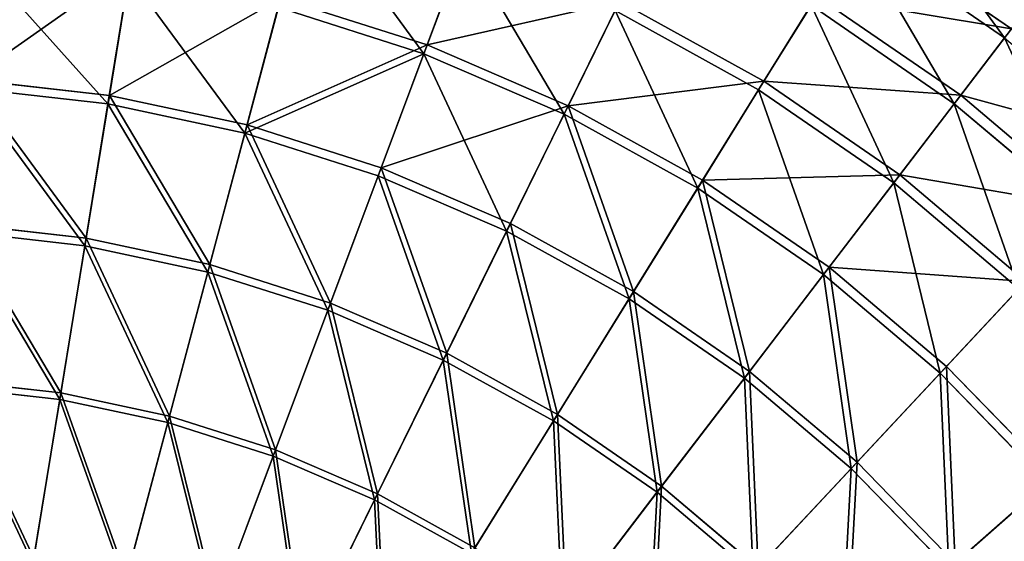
# Model space of a CAD drawing. Extents: x 0 to 335, y 0 to 335.
# Tile 93 of 101: x 179 to 261, y 248 to 291. Entities that reach past the tile are written whole.
import ezdxf

# ---------------------------------------------------------------- set-up
doc = ezdxf.new("R2010")
doc.units = 0
doc.layers.get('0').update_dxf_attribs({"color": 13, "linetype": 'CONTINUOUS'})

# ---------------------------------------------------------------- blocks, each defined once
blk = doc.blocks.new('GROUP_6')
for p, q in [((248.962, 299.116, 63.143), (261.48, 290.488, 63.143)), ((212.963, 289.155, 104.675), (216.348, 298.2, 91.669)), ((260.918, 289.752, 62.759), (248.475, 298.329, 62.759)), ((216.056, 297.42, 91.112), (212.692, 288.43, 104.039)), ((186.581, 284.959, 116.673), (188.334, 295.705, 104.675)), ((186.467, 284.261, 115.964), (188.21, 294.94, 104.039)), ((198.012, 282.513, 116.673), (200.81, 293.035, 104.675)), ((200.81, 293.035, 104.675), (212.963, 289.155, 104.675)), ((224.678, 284.103, 104.675), (228.933, 292.772, 91.669)), ((228.933, 292.772, 91.669), (240.925, 286.137, 91.669)), ((240.925, 286.137, 91.669), (245.313, 293.223, 77.78)), ((245.313, 293.223, 77.78), (257.271, 284.981, 77.78)), ((200.611, 292.287, 104.039), (197.83, 281.829, 115.964)), ((212.692, 288.43, 104.039), (200.611, 292.287, 104.039)), ((228.566, 292.025, 91.112), (224.337, 283.408, 104.039)), ((240.487, 285.429, 91.112), (228.566, 292.025, 91.112)), ((244.848, 292.472, 77.308), (240.487, 285.429, 91.112)), ((256.734, 284.278, 77.308), (244.848, 292.472, 77.308)), ((257.271, 284.981, 77.78), (261.48, 290.488, 63.143)), ((260.918, 289.752, 62.759), (256.734, 284.278, 77.308)), ((209.147, 278.958, 116.673), (212.963, 289.155, 104.675)), ((212.963, 289.155, 104.675), (224.678, 284.103, 104.675)), ((212.692, 288.43, 104.039), (208.899, 278.295, 115.964)), ((224.337, 283.408, 104.039), (212.692, 288.43, 104.039)), ((174.966, 286.273, 116.673), (186.581, 284.959, 116.673)), ((235.841, 277.927, 104.675), (240.925, 286.137, 91.669)), ((240.925, 286.137, 91.669), (252.21, 278.359, 91.669)), ((186.467, 284.261, 115.964), (174.921, 285.567, 115.964)), ((240.487, 285.429, 91.112), (235.433, 277.268, 104.039)), ((251.704, 277.697, 91.112), (240.487, 285.429, 91.112)), ((184.647, 273.104, 127.547), (186.581, 284.959, 116.673)), ((186.581, 284.959, 116.673), (198.012, 282.513, 116.673)), ((252.21, 278.359, 91.669), (257.271, 284.981, 77.78)), ((257.271, 284.981, 77.78), (268.363, 275.605, 77.78)), ((184.545, 272.477, 126.772), (186.467, 284.261, 115.964)), ((197.83, 281.829, 115.964), (186.467, 284.261, 115.964)), ((219.881, 274.329, 116.673), (224.678, 284.103, 104.675)), ((224.678, 284.103, 104.675), (235.841, 277.927, 104.675)), ((256.734, 284.278, 77.308), (251.704, 277.697, 91.112)), ((267.76, 274.959, 77.308), (256.734, 284.278, 77.308)), ((224.337, 283.408, 104.039), (219.569, 273.694, 115.964)), ((235.433, 277.268, 104.039), (224.337, 283.408, 104.039)), ((194.925, 270.904, 127.547), (198.012, 282.513, 116.673)), ((198.012, 282.513, 116.673), (209.147, 278.958, 116.673)), ((197.83, 281.829, 115.964), (194.761, 270.291, 126.772)), ((208.899, 278.295, 115.964), (197.83, 281.829, 115.964)), ((204.937, 267.708, 127.547), (209.147, 278.958, 116.673)), ((209.147, 278.958, 116.673), (219.881, 274.329, 116.673)), ((208.899, 278.295, 115.964), (204.715, 267.113, 126.772)), ((219.569, 273.694, 115.964), (208.899, 278.295, 115.964)), ((246.345, 270.686, 104.675), (252.21, 278.359, 91.669)), ((252.21, 278.359, 91.669), (262.677, 269.512, 91.669)), ((235.433, 277.268, 104.039), (229.737, 268.068, 115.964)), ((230.109, 268.67, 116.673), (235.841, 277.927, 104.675)), ((245.875, 270.071, 104.039), (235.433, 277.268, 104.039)), ((235.841, 277.927, 104.675), (246.345, 270.686, 104.675)), ((251.704, 277.697, 91.112), (245.875, 270.071, 104.039)), ((262.109, 268.903, 91.112), (251.704, 277.697, 91.112)), ((174.203, 274.286, 127.547), (184.647, 273.104, 127.547)), ((214.589, 263.546, 127.547), (219.881, 274.329, 116.673)), ((219.881, 274.329, 116.673), (230.109, 268.67, 116.673)), ((184.545, 272.477, 126.772), (174.163, 273.652, 126.772)), ((182.55, 260.252, 137.192), (184.647, 273.104, 127.547)), ((184.647, 273.104, 127.547), (194.925, 270.904, 127.547)), ((219.569, 273.694, 115.964), (214.309, 262.976, 126.772)), ((229.737, 268.068, 115.964), (219.569, 273.694, 115.964)), ((182.46, 259.704, 136.359), (184.545, 272.477, 126.772)), ((194.761, 270.291, 126.772), (184.545, 272.477, 126.772)), ((191.578, 258.32, 137.192), (194.925, 270.904, 127.547)), ((194.925, 270.904, 127.547), (204.937, 267.708, 127.547)), ((239.734, 262.036, 116.673), (246.345, 270.686, 104.675)), ((246.345, 270.686, 104.675), (256.089, 262.451, 104.675)), ((194.761, 270.291, 126.772), (191.435, 257.783, 136.359)), ((204.715, 267.113, 126.772), (194.761, 270.291, 126.772)), ((245.875, 270.071, 104.039), (239.304, 261.474, 115.964)), ((255.561, 261.885, 104.039), (245.875, 270.071, 104.039)), ((256.089, 262.451, 104.675), (262.677, 269.512, 91.669)), ((223.785, 258.458, 127.547), (230.109, 268.67, 116.673)), ((230.109, 268.67, 116.673), (239.734, 262.036, 116.673)), ((262.109, 268.903, 91.112), (255.561, 261.885, 104.039)), ((200.374, 255.513, 137.192), (204.937, 267.708, 127.547)), ((204.937, 267.708, 127.547), (214.589, 263.546, 127.547)), ((229.737, 268.068, 115.964), (223.451, 257.918, 126.772)), ((239.304, 261.474, 115.964), (229.737, 268.068, 115.964)), ((204.715, 267.113, 126.772), (200.179, 254.992, 136.359)), ((214.309, 262.976, 126.772), (204.715, 267.113, 126.772)), ((208.851, 251.856, 137.192), (214.589, 263.546, 127.547)), ((214.589, 263.546, 127.547), (223.785, 258.458, 127.547)), ((214.309, 262.976, 126.772), (208.606, 251.357, 136.359)), ((223.451, 257.918, 126.772), (214.309, 262.976, 126.772)), ((248.661, 254.49, 116.673), (256.089, 262.451, 104.675)), ((256.089, 262.451, 104.675), (264.978, 253.3, 104.675)), ((232.439, 252.492, 127.547), (239.734, 262.036, 116.673)), ((239.734, 262.036, 116.673), (248.661, 254.49, 116.673)), ((255.561, 261.885, 104.039), (248.178, 253.973, 115.964)), ((264.397, 252.788, 104.039), (255.561, 261.885, 104.039)), ((173.376, 261.29, 137.192), (182.55, 260.252, 137.192)), ((239.304, 261.474, 115.964), (232.053, 251.988, 126.772)), ((248.178, 253.973, 115.964), (239.304, 261.474, 115.964)), ((182.46, 259.704, 136.359), (173.34, 260.735, 136.359)), ((180.311, 246.529, 145.517), (182.55, 260.252, 137.192)), ((182.55, 260.252, 137.192), (191.578, 258.32, 137.192)), ((180.235, 246.063, 144.634), (182.46, 259.704, 136.359)), ((191.435, 257.783, 136.359), (182.46, 259.704, 136.359)), ((216.93, 247.387, 137.192), (223.785, 258.458, 127.547)), ((223.785, 258.458, 127.547), (232.439, 252.492, 127.547)), ((191.435, 257.783, 136.359), (187.883, 244.426, 144.634)), ((188.005, 244.882, 145.517), (191.578, 258.32, 137.192)), ((200.179, 254.992, 136.359), (191.435, 257.783, 136.359)), ((191.578, 258.32, 137.192), (200.374, 255.513, 137.192)), ((223.451, 257.918, 126.772), (216.637, 246.914, 136.359)), ((232.053, 251.988, 126.772), (223.451, 257.918, 126.772)), ((195.5, 242.489, 145.517), (200.374, 255.513, 137.192)), ((200.374, 255.513, 137.192), (208.851, 251.856, 137.192)), ((200.179, 254.992, 136.359), (195.335, 242.048, 144.634)), ((208.606, 251.357, 136.359), (200.179, 254.992, 136.359)), ((240.466, 245.708, 127.547), (248.661, 254.49, 116.673)), ((248.661, 254.49, 116.673), (256.806, 246.106, 116.673)), ((248.178, 253.973, 115.964), (240.033, 245.243, 126.772)), ((256.275, 245.638, 115.964), (248.178, 253.973, 115.964)), ((264.397, 252.788, 104.039), (256.275, 245.638, 115.964)), ((256.806, 246.106, 116.673), (264.978, 253.3, 104.675)), ((202.725, 239.373, 145.517), (208.851, 251.856, 137.192)), ((208.851, 251.856, 137.192), (216.93, 247.387, 137.192)), ((232.053, 251.988, 126.772), (224.194, 241.705, 136.359)), ((224.532, 242.147, 137.192), (232.439, 252.492, 127.547)), ((240.033, 245.243, 126.772), (232.053, 251.988, 126.772)), ((232.439, 252.492, 127.547), (240.466, 245.708, 127.547)), ((208.606, 251.357, 136.359), (202.517, 238.95, 144.634)), ((216.637, 246.914, 136.359), (208.606, 251.357, 136.359))]:
    blk.add_line(p, q)
mesh = blk.add_polyface()
corners = [(248.962, 299.116, 63.143), (264.797, 294.827, 47.897), (251.838, 303.76, 47.897), (261.48, 290.488, 63.143)]
mesh.append_faces([[corners[k] for k in face] for face in [(0, 1, 2), (1, 0, 3)]], dxfattribs={"vtx0": -1})
mesh = blk.add_polyface()
corners = [(260.918, 289.752, 62.759), (251.333, 302.944, 47.606), (264.214, 294.065, 47.606), (248.475, 298.329, 62.759)]
mesh.append_faces([[corners[k] for k in face] for face in [(0, 1, 2), (1, 0, 3)]], dxfattribs={"vtx0": -1})
mesh = blk.add_polyface()
corners = [(200.81, 293.035, 104.675), (216.348, 298.2, 91.669), (203.292, 302.368, 91.669), (212.963, 289.155, 104.675)]
mesh.append_faces([[corners[k] for k in face] for face in [(0, 1, 2), (1, 0, 3)]], dxfattribs={"vtx0": -1})
mesh = blk.add_polyface()
corners = [(212.692, 288.43, 104.039), (203.078, 301.563, 91.112), (216.056, 297.42, 91.112), (200.611, 292.287, 104.039)]
mesh.append_faces([[corners[k] for k in face] for face in [(0, 1, 2), (1, 0, 3)]], dxfattribs={"vtx0": -1})
mesh = blk.add_polyface()
corners = [(228.933, 292.772, 91.669), (245.313, 293.223, 77.78), (232.605, 300.254, 77.78), (240.925, 286.137, 91.669)]
mesh.append_faces([[corners[k] for k in face] for face in [(0, 1, 2), (1, 0, 3)]], dxfattribs={"vtx0": -1})
mesh = blk.add_polyface()
corners = [(244.848, 292.472, 77.308), (228.566, 292.025, 91.112), (232.216, 299.461, 77.308), (240.487, 285.429, 91.112)]
mesh.append_faces([[corners[k] for k in face] for face in [(0, 1, 2), (1, 0, 3)]], dxfattribs={"vtx0": -1})
mesh = blk.add_polyface()
corners = [(245.313, 293.223, 77.78), (261.48, 290.488, 63.143), (248.962, 299.116, 63.143), (257.271, 284.981, 77.78)]
mesh.append_faces([[corners[k] for k in face] for face in [(0, 1, 2), (1, 0, 3)]], dxfattribs={"vtx0": -1})
mesh = blk.add_polyface()
corners = [(212.963, 289.155, 104.675), (228.933, 292.772, 91.669), (216.348, 298.2, 91.669), (224.678, 284.103, 104.675)]
mesh.append_faces([[corners[k] for k in face] for face in [(0, 1, 2), (1, 0, 3)]], dxfattribs={"vtx0": -1})
mesh = blk.add_polyface()
corners = [(256.734, 284.278, 77.308), (248.475, 298.329, 62.759), (260.918, 289.752, 62.759), (244.848, 292.472, 77.308)]
mesh.append_faces([[corners[k] for k in face] for face in [(0, 1, 2), (1, 0, 3)]], dxfattribs={"vtx0": -1})
mesh = blk.add_polyface()
corners = [(174.966, 286.273, 116.673), (188.334, 295.705, 104.675), (175.658, 297.139, 104.675), (186.581, 284.959, 116.673)]
mesh.append_faces([[corners[k] for k in face] for face in [(0, 1, 2), (1, 0, 3)]], dxfattribs={"vtx0": -1})
mesh = blk.add_polyface()
corners = [(224.337, 283.408, 104.039), (216.056, 297.42, 91.112), (228.566, 292.025, 91.112), (212.692, 288.43, 104.039)]
mesh.append_faces([[corners[k] for k in face] for face in [(0, 1, 2), (1, 0, 3)]], dxfattribs={"vtx0": -1})
mesh = blk.add_polyface()
corners = [(186.467, 284.261, 115.964), (175.608, 296.366, 104.039), (188.21, 294.94, 104.039), (174.921, 285.567, 115.964)]
mesh.append_faces([[corners[k] for k in face] for face in [(0, 1, 2), (1, 0, 3)]], dxfattribs={"vtx0": -1})
mesh = blk.add_polyface()
corners = [(186.581, 284.959, 116.673), (200.81, 293.035, 104.675), (188.334, 295.705, 104.675), (198.012, 282.513, 116.673)]
mesh.append_faces([[corners[k] for k in face] for face in [(0, 1, 2), (1, 0, 3)]], dxfattribs={"vtx0": -1})
mesh = blk.add_polyface()
corners = [(197.83, 281.829, 115.964), (188.21, 294.94, 104.039), (200.611, 292.287, 104.039), (186.467, 284.261, 115.964)]
mesh.append_faces([[corners[k] for k in face] for face in [(0, 1, 2), (1, 0, 3)]], dxfattribs={"vtx0": -1})
mesh = blk.add_polyface()
corners = [(198.012, 282.513, 116.673), (212.963, 289.155, 104.675), (200.81, 293.035, 104.675), (209.147, 278.958, 116.673)]
mesh.append_faces([[corners[k] for k in face] for face in [(0, 1, 2), (1, 0, 3)]], dxfattribs={"vtx0": -1})
mesh = blk.add_polyface()
corners = [(224.678, 284.103, 104.675), (240.925, 286.137, 91.669), (228.933, 292.772, 91.669), (235.841, 277.927, 104.675)]
mesh.append_faces([[corners[k] for k in face] for face in [(0, 1, 2), (1, 0, 3)]], dxfattribs={"vtx0": -1})
mesh = blk.add_polyface()
corners = [(240.925, 286.137, 91.669), (257.271, 284.981, 77.78), (245.313, 293.223, 77.78), (252.21, 278.359, 91.669)]
mesh.append_faces([[corners[k] for k in face] for face in [(0, 1, 2), (1, 0, 3)]], dxfattribs={"vtx0": -1})
mesh = blk.add_polyface()
corners = [(212.692, 288.43, 104.039), (197.83, 281.829, 115.964), (200.611, 292.287, 104.039), (208.899, 278.295, 115.964)]
mesh.append_faces([[corners[k] for k in face] for face in [(0, 1, 2), (1, 0, 3)]], dxfattribs={"vtx0": -1})
mesh = blk.add_polyface()
corners = [(235.433, 277.268, 104.039), (228.566, 292.025, 91.112), (240.487, 285.429, 91.112), (224.337, 283.408, 104.039)]
mesh.append_faces([[corners[k] for k in face] for face in [(0, 1, 2), (1, 0, 3)]], dxfattribs={"vtx0": -1})
mesh = blk.add_polyface()
corners = [(251.704, 277.697, 91.112), (244.848, 292.472, 77.308), (256.734, 284.278, 77.308), (240.487, 285.429, 91.112)]
mesh.append_faces([[corners[k] for k in face] for face in [(0, 1, 2), (1, 0, 3)]], dxfattribs={"vtx0": -1})
mesh = blk.add_polyface()
corners = [(257.271, 284.981, 77.78), (273.092, 280.673, 63.143), (261.48, 290.488, 63.143), (268.363, 275.605, 77.78)]
mesh.append_faces([[corners[k] for k in face] for face in [(0, 1, 2), (1, 0, 3)]], dxfattribs={"vtx0": -1})
mesh = blk.add_polyface()
corners = [(267.76, 274.959, 77.308), (260.918, 289.752, 62.759), (272.46, 279.996, 62.759), (256.734, 284.278, 77.308)]
mesh.append_faces([[corners[k] for k in face] for face in [(0, 1, 2), (1, 0, 3)]], dxfattribs={"vtx0": -1})
mesh = blk.add_polyface()
corners = [(209.147, 278.958, 116.673), (224.678, 284.103, 104.675), (212.963, 289.155, 104.675), (219.881, 274.329, 116.673)]
mesh.append_faces([[corners[k] for k in face] for face in [(0, 1, 2), (1, 0, 3)]], dxfattribs={"vtx0": -1})
mesh = blk.add_polyface()
corners = [(219.569, 273.694, 115.964), (212.692, 288.43, 104.039), (224.337, 283.408, 104.039), (208.899, 278.295, 115.964)]
mesh.append_faces([[corners[k] for k in face] for face in [(0, 1, 2), (1, 0, 3)]], dxfattribs={"vtx0": -1})
mesh = blk.add_polyface()
corners = [(184.647, 273.104, 127.547), (174.966, 286.273, 116.673), (174.203, 274.286, 127.547), (186.581, 284.959, 116.673)]
mesh.append_faces([[corners[k] for k in face] for face in [(0, 1, 2), (1, 0, 3)]], dxfattribs={"vtx0": -1})
mesh = blk.add_polyface()
corners = [(235.841, 277.927, 104.675), (252.21, 278.359, 91.669), (240.925, 286.137, 91.669), (246.345, 270.686, 104.675)]
mesh.append_faces([[corners[k] for k in face] for face in [(0, 1, 2), (1, 0, 3)]], dxfattribs={"vtx0": -1})
mesh = blk.add_polyface()
corners = [(174.921, 285.567, 115.964), (184.545, 272.477, 126.772), (174.163, 273.652, 126.772), (186.467, 284.261, 115.964)]
mesh.append_faces([[corners[k] for k in face] for face in [(0, 1, 2), (1, 0, 3)]], dxfattribs={"vtx0": -1})
mesh = blk.add_polyface()
corners = [(245.875, 270.071, 104.039), (240.487, 285.429, 91.112), (251.704, 277.697, 91.112), (235.433, 277.268, 104.039)]
mesh.append_faces([[corners[k] for k in face] for face in [(0, 1, 2), (1, 0, 3)]], dxfattribs={"vtx0": -1})
mesh = blk.add_polyface()
corners = [(194.925, 270.904, 127.547), (186.581, 284.959, 116.673), (184.647, 273.104, 127.547), (198.012, 282.513, 116.673)]
mesh.append_faces([[corners[k] for k in face] for face in [(0, 1, 2), (1, 0, 3)]], dxfattribs={"vtx0": -1})
mesh = blk.add_polyface()
corners = [(252.21, 278.359, 91.669), (268.363, 275.605, 77.78), (257.271, 284.981, 77.78), (262.677, 269.512, 91.669)]
mesh.append_faces([[corners[k] for k in face] for face in [(0, 1, 2), (1, 0, 3)]], dxfattribs={"vtx0": -1})
mesh = blk.add_polyface()
corners = [(186.467, 284.261, 115.964), (194.761, 270.291, 126.772), (184.545, 272.477, 126.772), (197.83, 281.829, 115.964)]
mesh.append_faces([[corners[k] for k in face] for face in [(0, 1, 2), (1, 0, 3)]], dxfattribs={"vtx0": -1})
mesh = blk.add_polyface()
corners = [(230.109, 268.67, 116.673), (224.678, 284.103, 104.675), (219.881, 274.329, 116.673), (235.841, 277.927, 104.675)]
mesh.append_faces([[corners[k] for k in face] for face in [(0, 1, 2), (1, 0, 3)]], dxfattribs={"vtx0": -1})
mesh = blk.add_polyface()
corners = [(262.109, 268.903, 91.112), (256.734, 284.278, 77.308), (267.76, 274.959, 77.308), (251.704, 277.697, 91.112)]
mesh.append_faces([[corners[k] for k in face] for face in [(0, 1, 2), (1, 0, 3)]], dxfattribs={"vtx0": -1})
mesh = blk.add_polyface()
corners = [(224.337, 283.408, 104.039), (229.737, 268.068, 115.964), (219.569, 273.694, 115.964), (235.433, 277.268, 104.039)]
mesh.append_faces([[corners[k] for k in face] for face in [(0, 1, 2), (1, 0, 3)]], dxfattribs={"vtx0": -1})
mesh = blk.add_polyface()
corners = [(204.937, 267.708, 127.547), (198.012, 282.513, 116.673), (194.925, 270.904, 127.547), (209.147, 278.958, 116.673)]
mesh.append_faces([[corners[k] for k in face] for face in [(0, 1, 2), (1, 0, 3)]], dxfattribs={"vtx0": -1})
mesh = blk.add_polyface()
corners = [(197.83, 281.829, 115.964), (204.715, 267.113, 126.772), (194.761, 270.291, 126.772), (208.899, 278.295, 115.964)]
mesh.append_faces([[corners[k] for k in face] for face in [(0, 1, 2), (1, 0, 3)]], dxfattribs={"vtx0": -1})
mesh = blk.add_polyface()
corners = [(214.589, 263.546, 127.547), (209.147, 278.958, 116.673), (204.937, 267.708, 127.547), (219.881, 274.329, 116.673)]
mesh.append_faces([[corners[k] for k in face] for face in [(0, 1, 2), (1, 0, 3)]], dxfattribs={"vtx0": -1})
mesh = blk.add_polyface()
corners = [(208.899, 278.295, 115.964), (214.309, 262.976, 126.772), (204.715, 267.113, 126.772), (219.569, 273.694, 115.964)]
mesh.append_faces([[corners[k] for k in face] for face in [(0, 1, 2), (1, 0, 3)]], dxfattribs={"vtx0": -1})
mesh = blk.add_polyface()
corners = [(246.345, 270.686, 104.675), (262.677, 269.512, 91.669), (252.21, 278.359, 91.669), (256.089, 262.451, 104.675)]
mesh.append_faces([[corners[k] for k in face] for face in [(0, 1, 2), (1, 0, 3)]], dxfattribs={"vtx0": -1})
mesh = blk.add_polyface()
corners = [(235.433, 277.268, 104.039), (239.304, 261.474, 115.964), (229.737, 268.068, 115.964), (245.875, 270.071, 104.039)]
mesh.append_faces([[corners[k] for k in face] for face in [(0, 1, 2), (1, 0, 3)]], dxfattribs={"vtx0": -1})
mesh = blk.add_polyface()
corners = [(239.734, 262.036, 116.673), (235.841, 277.927, 104.675), (230.109, 268.67, 116.673), (246.345, 270.686, 104.675)]
mesh.append_faces([[corners[k] for k in face] for face in [(0, 1, 2), (1, 0, 3)]], dxfattribs={"vtx0": -1})
mesh = blk.add_polyface()
corners = [(255.561, 261.885, 104.039), (251.704, 277.697, 91.112), (262.109, 268.903, 91.112), (245.875, 270.071, 104.039)]
mesh.append_faces([[corners[k] for k in face] for face in [(0, 1, 2), (1, 0, 3)]], dxfattribs={"vtx0": -1})
mesh = blk.add_polyface()
corners = [(182.55, 260.252, 137.192), (174.203, 274.286, 127.547), (173.376, 261.29, 137.192), (184.647, 273.104, 127.547)]
mesh.append_faces([[corners[k] for k in face] for face in [(0, 1, 2), (1, 0, 3)]], dxfattribs={"vtx0": -1})
mesh = blk.add_polyface()
corners = [(223.785, 258.458, 127.547), (219.881, 274.329, 116.673), (214.589, 263.546, 127.547), (230.109, 268.67, 116.673)]
mesh.append_faces([[corners[k] for k in face] for face in [(0, 1, 2), (1, 0, 3)]], dxfattribs={"vtx0": -1})
mesh = blk.add_polyface()
corners = [(174.163, 273.652, 126.772), (182.46, 259.704, 136.359), (173.34, 260.735, 136.359), (184.545, 272.477, 126.772)]
mesh.append_faces([[corners[k] for k in face] for face in [(0, 1, 2), (1, 0, 3)]], dxfattribs={"vtx0": -1})
mesh = blk.add_polyface()
corners = [(191.578, 258.32, 137.192), (184.647, 273.104, 127.547), (182.55, 260.252, 137.192), (194.925, 270.904, 127.547)]
mesh.append_faces([[corners[k] for k in face] for face in [(0, 1, 2), (1, 0, 3)]], dxfattribs={"vtx0": -1})
mesh = blk.add_polyface()
corners = [(219.569, 273.694, 115.964), (223.451, 257.918, 126.772), (214.309, 262.976, 126.772), (229.737, 268.068, 115.964)]
mesh.append_faces([[corners[k] for k in face] for face in [(0, 1, 2), (1, 0, 3)]], dxfattribs={"vtx0": -1})
mesh = blk.add_polyface()
corners = [(184.545, 272.477, 126.772), (191.435, 257.783, 136.359), (182.46, 259.704, 136.359), (194.761, 270.291, 126.772)]
mesh.append_faces([[corners[k] for k in face] for face in [(0, 1, 2), (1, 0, 3)]], dxfattribs={"vtx0": -1})
mesh = blk.add_polyface()
corners = [(200.374, 255.513, 137.192), (194.925, 270.904, 127.547), (191.578, 258.32, 137.192), (204.937, 267.708, 127.547)]
mesh.append_faces([[corners[k] for k in face] for face in [(0, 1, 2), (1, 0, 3)]], dxfattribs={"vtx0": -1})
mesh = blk.add_polyface()
corners = [(248.661, 254.49, 116.673), (246.345, 270.686, 104.675), (239.734, 262.036, 116.673), (256.089, 262.451, 104.675)]
mesh.append_faces([[corners[k] for k in face] for face in [(0, 1, 2), (1, 0, 3)]], dxfattribs={"vtx0": -1})
mesh = blk.add_polyface()
corners = [(194.761, 270.291, 126.772), (200.179, 254.992, 136.359), (191.435, 257.783, 136.359), (204.715, 267.113, 126.772)]
mesh.append_faces([[corners[k] for k in face] for face in [(0, 1, 2), (1, 0, 3)]], dxfattribs={"vtx0": -1})
mesh = blk.add_polyface()
corners = [(245.875, 270.071, 104.039), (248.178, 253.973, 115.964), (239.304, 261.474, 115.964), (255.561, 261.885, 104.039)]
mesh.append_faces([[corners[k] for k in face] for face in [(0, 1, 2), (1, 0, 3)]], dxfattribs={"vtx0": -1})
mesh = blk.add_polyface()
corners = [(264.978, 253.3, 104.675), (262.677, 269.512, 91.669), (256.089, 262.451, 104.675), (272.227, 259.681, 91.669)]
mesh.append_faces([[corners[k] for k in face] for face in [(0, 1, 2), (1, 0, 3)]], dxfattribs={"vtx0": -1})
mesh = blk.add_polyface()
corners = [(232.439, 252.492, 127.547), (230.109, 268.67, 116.673), (223.785, 258.458, 127.547), (239.734, 262.036, 116.673)]
mesh.append_faces([[corners[k] for k in face] for face in [(0, 1, 2), (1, 0, 3)]], dxfattribs={"vtx0": -1})
mesh = blk.add_polyface()
corners = [(262.109, 268.903, 91.112), (264.397, 252.788, 104.039), (255.561, 261.885, 104.039), (271.602, 259.131, 91.112)]
mesh.append_faces([[corners[k] for k in face] for face in [(0, 1, 2), (1, 0, 3)]], dxfattribs={"vtx0": -1})
mesh = blk.add_polyface()
corners = [(208.851, 251.856, 137.192), (204.937, 267.708, 127.547), (200.374, 255.513, 137.192), (214.589, 263.546, 127.547)]
mesh.append_faces([[corners[k] for k in face] for face in [(0, 1, 2), (1, 0, 3)]], dxfattribs={"vtx0": -1})
mesh = blk.add_polyface()
corners = [(229.737, 268.068, 115.964), (232.053, 251.988, 126.772), (223.451, 257.918, 126.772), (239.304, 261.474, 115.964)]
mesh.append_faces([[corners[k] for k in face] for face in [(0, 1, 2), (1, 0, 3)]], dxfattribs={"vtx0": -1})
mesh = blk.add_polyface()
corners = [(204.715, 267.113, 126.772), (208.606, 251.357, 136.359), (200.179, 254.992, 136.359), (214.309, 262.976, 126.772)]
mesh.append_faces([[corners[k] for k in face] for face in [(0, 1, 2), (1, 0, 3)]], dxfattribs={"vtx0": -1})
mesh = blk.add_polyface()
corners = [(216.93, 247.387, 137.192), (214.589, 263.546, 127.547), (208.851, 251.856, 137.192), (223.785, 258.458, 127.547)]
mesh.append_faces([[corners[k] for k in face] for face in [(0, 1, 2), (1, 0, 3)]], dxfattribs={"vtx0": -1})
mesh = blk.add_polyface()
corners = [(214.309, 262.976, 126.772), (216.637, 246.914, 136.359), (208.606, 251.357, 136.359), (223.451, 257.918, 126.772)]
mesh.append_faces([[corners[k] for k in face] for face in [(0, 1, 2), (1, 0, 3)]], dxfattribs={"vtx0": -1})
mesh = blk.add_polyface()
corners = [(256.806, 246.106, 116.673), (256.089, 262.451, 104.675), (248.661, 254.49, 116.673), (264.978, 253.3, 104.675)]
mesh.append_faces([[corners[k] for k in face] for face in [(0, 1, 2), (1, 0, 3)]], dxfattribs={"vtx0": -1})
mesh = blk.add_polyface()
corners = [(240.466, 245.708, 127.547), (239.734, 262.036, 116.673), (232.439, 252.492, 127.547), (248.661, 254.49, 116.673)]
mesh.append_faces([[corners[k] for k in face] for face in [(0, 1, 2), (1, 0, 3)]], dxfattribs={"vtx0": -1})
mesh = blk.add_polyface()
corners = [(255.561, 261.885, 104.039), (256.275, 245.638, 115.964), (248.178, 253.973, 115.964), (264.397, 252.788, 104.039)]
mesh.append_faces([[corners[k] for k in face] for face in [(0, 1, 2), (1, 0, 3)]], dxfattribs={"vtx0": -1})
mesh = blk.add_polyface()
corners = [(180.311, 246.529, 145.517), (173.376, 261.29, 137.192), (172.493, 247.413, 145.517), (182.55, 260.252, 137.192)]
mesh.append_faces([[corners[k] for k in face] for face in [(0, 1, 2), (1, 0, 3)]], dxfattribs={"vtx0": -1})
mesh = blk.add_polyface()
corners = [(239.304, 261.474, 115.964), (240.033, 245.243, 126.772), (232.053, 251.988, 126.772), (248.178, 253.973, 115.964)]
mesh.append_faces([[corners[k] for k in face] for face in [(0, 1, 2), (1, 0, 3)]], dxfattribs={"vtx0": -1})
mesh = blk.add_polyface()
corners = [(173.34, 260.735, 136.359), (180.235, 246.063, 144.634), (172.463, 246.942, 144.634), (182.46, 259.704, 136.359)]
mesh.append_faces([[corners[k] for k in face] for face in [(0, 1, 2), (1, 0, 3)]], dxfattribs={"vtx0": -1})
mesh = blk.add_polyface()
corners = [(188.005, 244.882, 145.517), (182.55, 260.252, 137.192), (180.311, 246.529, 145.517), (191.578, 258.32, 137.192)]
mesh.append_faces([[corners[k] for k in face] for face in [(0, 1, 2), (1, 0, 3)]], dxfattribs={"vtx0": -1})
mesh = blk.add_polyface()
corners = [(182.46, 259.704, 136.359), (187.883, 244.426, 144.634), (180.235, 246.063, 144.634), (191.435, 257.783, 136.359)]
mesh.append_faces([[corners[k] for k in face] for face in [(0, 1, 2), (1, 0, 3)]], dxfattribs={"vtx0": -1})
mesh = blk.add_polyface()
corners = [(224.532, 242.147, 137.192), (223.785, 258.458, 127.547), (216.93, 247.387, 137.192), (232.439, 252.492, 127.547)]
mesh.append_faces([[corners[k] for k in face] for face in [(0, 1, 2), (1, 0, 3)]], dxfattribs={"vtx0": -1})
mesh = blk.add_polyface()
corners = [(191.435, 257.783, 136.359), (195.335, 242.048, 144.634), (187.883, 244.426, 144.634), (200.179, 254.992, 136.359)]
mesh.append_faces([[corners[k] for k in face] for face in [(0, 1, 2), (1, 0, 3)]], dxfattribs={"vtx0": -1})
mesh = blk.add_polyface()
corners = [(195.5, 242.489, 145.517), (191.578, 258.32, 137.192), (188.005, 244.882, 145.517), (200.374, 255.513, 137.192)]
mesh.append_faces([[corners[k] for k in face] for face in [(0, 1, 2), (1, 0, 3)]], dxfattribs={"vtx0": -1})
mesh = blk.add_polyface()
corners = [(223.451, 257.918, 126.772), (224.194, 241.705, 136.359), (216.637, 246.914, 136.359), (232.053, 251.988, 126.772)]
mesh.append_faces([[corners[k] for k in face] for face in [(0, 1, 2), (1, 0, 3)]], dxfattribs={"vtx0": -1})
mesh = blk.add_polyface()
corners = [(202.725, 239.373, 145.517), (200.374, 255.513, 137.192), (195.5, 242.489, 145.517), (208.851, 251.856, 137.192)]
mesh.append_faces([[corners[k] for k in face] for face in [(0, 1, 2), (1, 0, 3)]], dxfattribs={"vtx0": -1})
mesh = blk.add_polyface()
corners = [(200.179, 254.992, 136.359), (202.517, 238.95, 144.634), (195.335, 242.048, 144.634), (208.606, 251.357, 136.359)]
mesh.append_faces([[corners[k] for k in face] for face in [(0, 1, 2), (1, 0, 3)]], dxfattribs={"vtx0": -1})
mesh = blk.add_polyface()
corners = [(247.79, 238.169, 127.547), (248.661, 254.49, 116.673), (240.466, 245.708, 127.547), (256.806, 246.106, 116.673)]
mesh.append_faces([[corners[k] for k in face] for face in [(0, 1, 2), (1, 0, 3)]], dxfattribs={"vtx0": -1})
mesh = blk.add_polyface()
corners = [(248.178, 253.973, 115.964), (247.313, 237.749, 126.772), (240.033, 245.243, 126.772), (256.275, 245.638, 115.964)]
mesh.append_faces([[corners[k] for k in face] for face in [(0, 1, 2), (1, 0, 3)]], dxfattribs={"vtx0": -1})
mesh = blk.add_polyface()
corners = [(264.397, 252.788, 104.039), (263.516, 236.55, 115.964), (256.275, 245.638, 115.964), (272.3, 242.87, 104.039)]
mesh.append_faces([[corners[k] for k in face] for face in [(0, 1, 2), (1, 0, 3)]], dxfattribs={"vtx0": -1})
mesh = blk.add_polyface()
corners = [(264.09, 236.964, 116.673), (264.978, 253.3, 104.675), (256.806, 246.106, 116.673), (272.928, 243.322, 104.675)]
mesh.append_faces([[corners[k] for k in face] for face in [(0, 1, 2), (1, 0, 3)]], dxfattribs={"vtx0": -1})
mesh = blk.add_polyface()
corners = [(209.609, 235.564, 145.517), (208.851, 251.856, 137.192), (202.725, 239.373, 145.517), (216.93, 247.387, 137.192)]
mesh.append_faces([[corners[k] for k in face] for face in [(0, 1, 2), (1, 0, 3)]], dxfattribs={"vtx0": -1})
mesh = blk.add_polyface()
corners = [(232.053, 251.988, 126.772), (231.204, 235.78, 136.359), (224.194, 241.705, 136.359), (240.033, 245.243, 126.772)]
mesh.append_faces([[corners[k] for k in face] for face in [(0, 1, 2), (1, 0, 3)]], dxfattribs={"vtx0": -1})
mesh = blk.add_polyface()
corners = [(231.583, 236.187, 137.192), (232.439, 252.492, 127.547), (224.532, 242.147, 137.192), (240.466, 245.708, 127.547)]
mesh.append_faces([[corners[k] for k in face] for face in [(0, 1, 2), (1, 0, 3)]], dxfattribs={"vtx0": -1})
mesh = blk.add_polyface()
corners = [(208.606, 251.357, 136.359), (209.361, 235.163, 144.634), (202.517, 238.95, 144.634), (216.637, 246.914, 136.359)]
mesh.append_faces([[corners[k] for k in face] for face in [(0, 1, 2), (1, 0, 3)]], dxfattribs={"vtx0": -1})
blk = doc.blocks.new('GROUP_1')
blk.add_blockref('GROUP_6', (0, 0))

msp = doc.modelspace()

# ---------------------------------------------------------------- block references
msp.add_blockref('GROUP_1', (0, 0))

doc.saveas('drawing.dxf')
